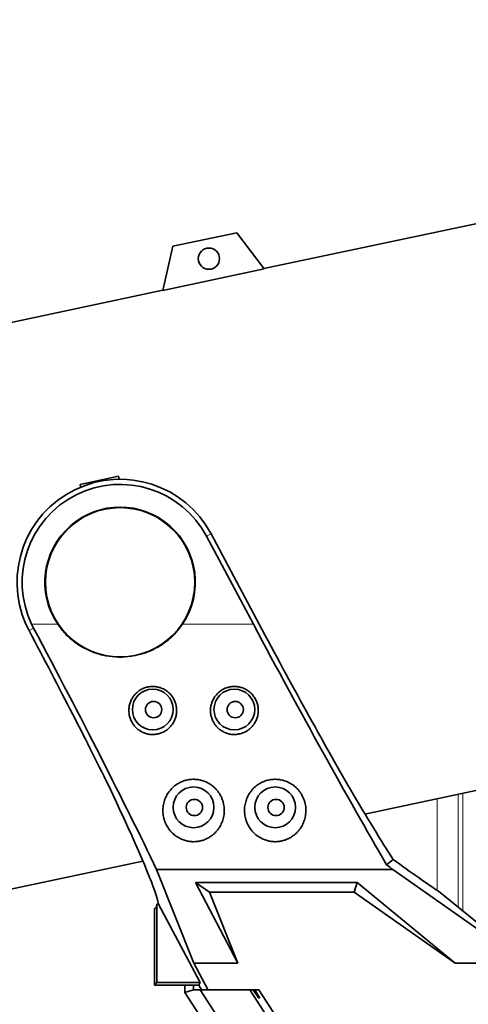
# Model space of a CAD drawing. Header units: millimetres. Extents: x 0 to 14900, y 0 to 10500.
# Tile 6 of 51: x 3054 to 3329, y 5952 to 6555. Entities that reach past the tile are written whole.
import ezdxf

# ---------------------------------------------------------------- set-up
doc = ezdxf.new("R2010")
doc.units = ezdxf.units.MM
doc.header["$LTSCALE"] = 25
doc.styles.add('SLDTEXTSTYLE0', font='TXT', dxfattribs={"width": 0.605})
doc.dimstyles.new('SLDDIMSTYLE0', dxfattribs={"dimtxt": 87.5, "dimasz": 87.5, "dimexe": 0, "dimexo": 0.0625, "dimgap": 21.875, "dimtad": 1, "dimdec": 0, "dimrnd": 1e-09, "dimzin": 12, "dimdsep": 46, "dimtxsty": 'SLDTEXTSTYLE0', "dimsah": 1, "dimcen": 0.09, "dimadec": 0, "dimazin": 3, "dimtfac": 1, "dimtofl": 0, "dimtmove": 0, "dimatfit": 3, "dimfxl": 1, "dimfrac": 2, "dimtolj": 1, "dimtzin": 12, "dimarcsym": 0})

# ---------------------------------------------------------------- blocks, each defined once
blk = doc.blocks.new('_D')
at = {"color": 7, "linetype": 'Continuous', "lineweight": 0}
for p, q in [((2277.28, 6302.45), (2277.28, 4789.94)), ((3464.77, 5441.45), (3464.77, 4789.94)), ((2277.28, 4827.44), (3464.77, 4827.44))]:
    blk.add_line(p, q, dxfattribs=at)
at = {"color": 7, "linetype": 'Continuous', "lineweight": 18}
for points in [[(2277.28, 4827.44), (2364.78, 4814.94), (2364.78, 4839.94)], [(3464.77, 4827.44), (3377.27, 4839.94), (3377.27, 4814.94)]]:
    blk.add_solid(points, dxfattribs=at)
at = {"color": 7, "linetype": 'Continuous', "lineweight": 18, "insert": (2737.34, 4940.24), "char_height": 87.5, "attachment_point": 1, "style": 'SLDTEXTSTYLE0'}
blk.add_mtext('1187', dxfattribs=at)
blk = doc.blocks.new('_D_2')
at = {"color": 7, "linetype": 'Continuous', "lineweight": 0}
for p, q in [((1556.82, 6782.11), (1556.82, 4519.96)), ((3464.77, 5441.45), (3464.77, 4519.96)), ((1556.82, 4557.46), (3464.77, 4557.46))]:
    blk.add_line(p, q, dxfattribs=at)
at = {"color": 7, "linetype": 'Continuous', "lineweight": 18}
for points in [[(1556.82, 4557.46), (1644.32, 4544.96), (1644.32, 4569.96)], [(3464.77, 4557.46), (3377.27, 4569.96), (3377.27, 4544.96)]]:
    blk.add_solid(points, dxfattribs=at)
at = {"color": 7, "linetype": 'Continuous', "lineweight": 18, "insert": (2377.11, 4670.25), "char_height": 87.5, "attachment_point": 1, "style": 'SLDTEXTSTYLE0'}
blk.add_mtext('1908', dxfattribs=at)

msp = doc.modelspace()

# ---------------------------------------------------------------- linework, layer by layer
at = {"color": 7, "linetype": 'Continuous', "lineweight": 35}
for p, q in [((3414.8479547, 6447.6163738), (3203.832569, 6402.7609434)), ((3187.2315615, 6424.7906579), (3148.1057603, 6416.4737068)), ((3203.9598411, 6402.5920519), (3187.2315615, 6424.7906579)), ((3148.1057603, 6416.4737068), (3141.8533724, 6389.3901123)), ((3203.9598411, 6402.5920519), (3141.8533724, 6389.3901123)), ((3141.9009418, 6389.5961697), (2974.2565887, 6353.9600971)), ((3091.2233026, 6270.4552627), (3114.6987834, 6275.4454334)), ((3115.1957185, 6273.5909379), (3114.6987834, 6275.4454334)), ((3091.4947353, 6268.741641), (3091.2233026, 6270.4552627)), ((3197.4138858, 6184.699066), (3168.7450204, 6238.6173598)), ((3171.5214198, 6240.0935975), (3200.9752146, 6184.699066)), ((3060.0128442, 6180.8034362), (3058.1126258, 6184.699066)), ((3062.7907208, 6182.2804594), (3061.5746459, 6184.699066)), ((3265.7815578, 6068.3326923), (3485.5420395, 6115.0470632)), ((3044.9506735, 6021.3907864), (3129.7719053, 6039.4211914)), ((3282.9350638, 6040.5213215), (3278.9791622, 6037.2658342)), ((3138.1574587, 6034.2863006), (3282.8565281, 6034.2863006)), ((3161.0020649, 5976.80976), (3138.1574587, 6034.2863006)), ((3282.8565281, 6034.2863006), (3352.0695608, 5985.4996411)), ((3161.9120766, 6026.3174903), (3260.9549936, 6026.3174903)), ((3187.9043671, 5976.80976), (3161.9120766, 6026.3174903)), ((3161.9120766, 6026.3174903), (3170.5595034, 6020.449066)), ((3260.9549936, 6026.3174903), (3259.0945966, 6020.449066)), ((3260.9549936, 6026.3174903), (3321.0051423, 5976.80976)), ((3170.5595034, 6020.449066), (3187.9043671, 5976.80976)), ((3259.0945966, 6020.449066), (3170.5595034, 6020.449066)), ((3321.0051423, 5976.80976), (3259.0945966, 6020.449066)), ((3310.7900183, 6020.9756419), (3348.1994149, 5990.579233)), ((3139.3173242, 6013.1275687), (3138.3836117, 6016.4995966)), ((3136.7681648, 6010.449066), (3137.8163204, 6010.7981673)), ((3136.7681648, 5963.449066), (3136.7681648, 6010.449066)), ((3137.8163204, 6010.7981673), (3138.3403982, 6013.1275687)), ((3138.3403982, 5965.0212994), (3138.3403982, 6013.1275687)), ((3138.3403982, 6013.1275687), (3139.3173242, 6013.1275687)), ((3164.8958813, 5965.0212994), (3139.3173242, 6013.1275687)), ((3169.5901211, 5960.6579755), (3161.0020649, 5976.80976)), ((3161.0020649, 5976.80976), (3187.9043671, 5976.80976)), ((3321.0051423, 5976.80976), (3352.7681648, 5976.80976)), ((3138.3403982, 5965.0212994), (3136.7681648, 5963.449066)), ((3164.8958813, 5965.0212994), (3138.3403982, 5965.0212994)), ((3163.9511882, 5963.449066), (3164.8958813, 5965.0212994)), ((3163.9511882, 5963.449066), (3136.7681648, 5963.449066)), ((3155.4325111, 5959.0004237), (3155.4325111, 5963.449066)), ((3160.7629777, 5960.5793799), (3155.4325111, 5959.0004237)), ((3155.4325111, 5959.0004237), (3216.8348807, 5864.449066)), ((3160.7629777, 5960.5793799), (3160.7629777, 5963.449066)), ((3160.7629777, 5960.5793799), (3160.8495741, 5960.449066)), ((3164.7948697, 5960.449066), (3160.8495741, 5960.449066)), ((3165.5463165, 5960.449066), (3163.9511882, 5963.449066)), ((3197.0071071, 5910.8465704), (3164.7948697, 5960.449066)), ((3164.7948697, 5960.449066), (3165.5463165, 5960.449066)), ((3165.5463165, 5960.449066), (3169.373789, 5960.449066)), ((3169.373789, 5960.449066), (3169.5901211, 5960.6579755)), ((3169.373789, 5960.449066), (3169.9519629, 5960.449066)), ((3169.9519629, 5960.449066), (3169.5901211, 5960.6579755)), ((3169.9519629, 5960.449066), (3200.8388681, 5960.449066)), ((3195.1934157, 5960.449066), (3226.8420836, 5911.7143913)), ((3197.192729, 5960.449066), (3200.6490049, 5955.449066)), ((3198.2234291, 5960.449066), (3201.273896, 5955.449066)), ((3201.273896, 5955.449066), (3198.2297626, 5960.449066)), ((3200.8388681, 5960.449066), (3229.4128022, 5916.449066))]:
    msp.add_line(p, q, dxfattribs=at)
at = {"color": 8, "linetype": 'Continuous', "lineweight": 18}
for p, q in [((3171.5214198, 6240.0935975), (3168.7450204, 6238.6173598)), ((3061.5746459, 6184.699066), (3077.5641342, 6184.699066)), ((3153.9721955, 6184.699066), (3197.4138858, 6184.699066)), ((3060.0128442, 6180.8034362), (3062.7907208, 6182.2804594)), ((3322.8034751, 6080.4538115), (3322.8034751, 6011.214299)), ((3325.7468136, 6008.8227363), (3325.7468136, 6081.0794754)), ((3310.0755531, 6077.7482437), (3310.0755531, 6021.4532085)), ((3200.6490049, 5955.449066), (3201.273896, 5955.449066))]:
    msp.add_line(p, q, dxfattribs=at)
at = {"color": 7, "linetype": 'Continuous', "lineweight": 35}
for centre, radius in [((3170.1637463, 6408.894442), 6.5), ((3115.7681648, 6210.449066), 45.7636552), ((3135.7681648, 6132.449066), 12.5), ((3185.7681648, 6132.449066), 12.5), ((3136.2681648, 6132.349066), 5), ((3186.2681648, 6132.349066), 5), ((3160.7681648, 6072.449066), 12.5), ((3210.7681648, 6072.449066), 12.5), ((3161.2681648, 6072.349066), 5), ((3211.2681648, 6072.349066), 5)]:
    msp.add_circle(centre, radius, dxfattribs=at)
at = {"color": 7, "linetype": 'Continuous', "lineweight": 18}
msp.add_arc((3784.7681648, 6352.449066), 1507.49, 103.3337430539, 206.6668588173, dxfattribs=at)
at = {"color": 7, "linetype": 'Continuous', "lineweight": 35}
for radius, start, end in [(63.1444668, 28, 204.0663973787), (60, 28, 205.4146863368), (46.0717968, 326.0195314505, 213.9804685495)]:
    msp.add_arc((3115.7681648, 6210.449066), radius, start, end, dxfattribs=at)
for centre, major_axis, ratio, start_param, end_param in [((3211.0656464, 6184.699066), (-122.5925173, 229.9301171), 0.0462452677, 1.5461445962, 2.2419633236), ((3211.0656464, 6184.699066), (-90.6118606, 169.9483475), 0.0462452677, 1.5461445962, 2.1853814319), ((3047.853719, 6184.699066), (-90.6118606, 169.9483475), 0.0462452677, 4.048500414, 4.6648197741), ((3047.853719, 6184.699066), (-122.5925173, 229.9301171), 0.0462452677, 3.9749188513, 4.6772213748), ((3010.8688893, 6250.2418082), (-127.9226268, 239.9270788), 0.0462452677, 3.3457999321, 3.9183788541), ((3178.3510877, 6250.2418082), (-127.9226268, 239.9270788), 0.0462452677, 2.3155029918, 2.6091799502), ((3034.5263509, 6250.2418082), (295.9391536, -239.8012911), 0.0329941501, 5.7347286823, 5.9422839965), ((3112.2014462, 6184.699066), (283.6083556, -229.8095706), 0.0329941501, 5.3675120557, 5.3845117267)]:
    msp.add_ellipse(centre, major_axis=major_axis, ratio=ratio, start_param=start_param, end_param=end_param, dxfattribs=at)
for points, knots in [([(3077.5641342, 6184.699066), (3079.0851659, 6182.6711841), (3082.1274843, 6178.6150801), (3087.8911701, 6173.6044211), (3094.3436261, 6169.5785086), (3101.4333591, 6166.633904), (3108.976379, 6164.8973822), (3116.7978278, 6164.4017729), (3124.6219717, 6165.2397695), (3132.2292868, 6167.3594541), (3139.3623841, 6170.7504254), (3145.3624432, 6174.9827564), (3150.2790232, 6179.6786253), (3152.7411772, 6183.025639), (3153.9721955, 6184.699066)], [0, 0, 0, 0, 0.0845209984, 0.1690561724, 0.2534882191, 0.3379276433, 0.4244844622, 0.5110430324, 0.5986345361, 0.6862235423, 0.7737967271, 0.8613599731, 0.930683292, 1, 1, 1, 1]), ([(3124.9651232, 6121.9005302), (3125.2410386, 6121.610207), (3125.7947224, 6121.0276106), (3126.7196665, 6120.2376515), (3127.7128993, 6119.5146347), (3129.1130904, 6118.6688155), (3130.6210801, 6117.999253), (3132.2038131, 6117.525654), (3133.7964771, 6117.1948928), (3135.8162358, 6117.033943), (3138.1868557, 6117.2374695), (3140.4818138, 6117.82009), (3142.6320563, 6118.7520589), (3144.6157603, 6120.0220627), (3146.0854313, 6121.3373211), (3147.133084, 6122.531987), (3147.855024, 6123.5055408), (3148.4984326, 6124.5416545), (3149.0588134, 6125.6369834), (3149.5306798, 6126.7865756), (3149.9079815, 6127.9843535), (3150.1852748, 6129.2240281), (3150.3554505, 6130.4854552), (3150.4169268, 6131.7598992), (3150.3689647, 6133.0420594), (3150.2075575, 6134.3329797), (3149.9336165, 6135.6002324), (3149.5527458, 6136.8315036), (3149.070334, 6138.0185864), (3148.4775523, 6139.1761431), (3147.791306, 6140.266105), (3147.0208965, 6141.2817022), (3146.1771654, 6142.2168669), (3145.2437851, 6143.0873878), (3144.24679, 6143.8658243), (3143.1982318, 6144.5481129), (3142.1095375, 6145.1328304), (3140.9631228, 6145.6280507), (3139.3555928, 6146.163844), (3137.3346054, 6146.5526388), (3134.8493459, 6146.6072714), (3132.4811788, 6146.26086), (3130.130759, 6145.5039942), (3128.0156733, 6144.4097671), (3126.0183712, 6142.91477), (3124.3733251, 6141.1857398), (3123.2375855, 6139.5099539), (3122.52314, 6138.1369387), (3122.0500737, 6137.0100015), (3121.6687896, 6135.8384243), (3121.3852834, 6134.6336864), (3121.2028179, 6133.4052019), (3121.1233279, 6132.1625126), (3121.1487493, 6130.9064617), (3121.2811815, 6129.6529815), (3121.5202254, 6128.4120998), (3121.8657141, 6127.1892264), (3122.320196, 6125.9856096), (3122.9553875, 6124.6724334), (3123.8037799, 6123.2766315), (3124.5770369, 6122.3603822), (3124.9651232, 6121.9005302)], [0, 0, 0, 0, 0.01311473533, 0.02631755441, 0.03964768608, 0.05307500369, 0.07936476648, 0.0926724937, 0.10622572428, 0.13159170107, 0.15736105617, 0.18221168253, 0.20742830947, 0.23274587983, 0.25841817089, 0.27157701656, 0.28482226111, 0.29822101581, 0.31170798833, 0.32536458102, 0.33920909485, 0.35314870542, 0.36728370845, 0.38118979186, 0.39519316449, 0.40950620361, 0.42392761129, 0.43769932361, 0.45167615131, 0.46575810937, 0.48005773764, 0.49352799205, 0.50709637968, 0.52081875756, 0.53475354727, 0.54787884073, 0.56109893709, 0.57449205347, 0.58798739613, 0.61548930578, 0.64016196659, 0.66742567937, 0.6918767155, 0.71918032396, 0.74365959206, 0.77208043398, 0.79602443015, 0.80921697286, 0.82249834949, 0.83591535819, 0.84951671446, 0.86306269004, 0.87669996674, 0.89047716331, 0.90444509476, 0.91826201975, 0.93217341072, 0.94638321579, 0.96069658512, 0.98027419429, 1, 1, 1, 1]), ([(3174.9856971, 6121.8778815), (3175.2621489, 6121.5882005), (3175.8169093, 6121.006893), (3176.7432615, 6120.2190201), (3177.7377401, 6119.4981993), (3179.1393175, 6118.6554146), (3180.6482823, 6117.989034), (3182.2315411, 6117.5186822), (3183.8244809, 6117.1911092), (3185.8440798, 6117.0340916), (3188.2139032, 6117.2420647), (3190.5074873, 6117.8288894), (3192.6560096, 6118.764838), (3194.6374918, 6120.038591), (3196.104931, 6121.356785), (3197.1505265, 6122.5536325), (3197.8707832, 6123.528769), (3198.5123632, 6124.5663516), (3199.0707542, 6125.6629939), (3199.5404825, 6126.813728), (3199.9155127, 6128.0124597), (3200.1904206, 6129.2529234), (3200.3581184, 6130.5148788), (3200.4170577, 6131.7895776), (3200.3665284, 6133.0717124), (3200.2025203, 6134.3623933), (3199.9260193, 6135.6291268), (3199.5426724, 6136.8596058), (3199.0579026, 6138.045637), (3198.4628323, 6139.2019249), (3197.7744533, 6140.2904183), (3197.0020865, 6141.3043685), (3196.1565904, 6142.2377338), (3195.2215956, 6143.1062868), (3194.2231788, 6143.8826517), (3193.1733954, 6144.562789), (3192.0836717, 6145.1452971), (3190.9364206, 6145.6382095), (3189.3279941, 6146.1708115), (3187.3064224, 6146.5556409), (3184.8212104, 6146.6054632), (3182.4538308, 6146.2545116), (3180.1049094, 6145.4931569), (3177.9919361, 6144.394901), (3175.9974438, 6142.8960683), (3174.3556408, 6141.1638537), (3173.223035, 6139.4858158), (3172.5111625, 6138.1113461), (3172.0402101, 6136.983403), (3171.6611394, 6135.8109885), (3171.3799237, 6134.6055872), (3171.1998115, 6133.3766186), (3171.1227231, 6132.1336277), (3171.1505973, 6130.877467), (3171.2855037, 6129.6241004), (3171.5270202, 6128.3835565), (3171.8749666, 6127.1612441), (3172.3318997, 6125.9583923), (3172.9698291, 6124.6462789), (3173.821223, 6123.2519118), (3174.5965638, 6122.3370424), (3174.9856971, 6121.8778815)], [0, 0, 0, 0, 0.0131107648, 0.026309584, 0.0396356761, 0.0530589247, 0.0793407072, 0.0926443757, 0.1061934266, 0.1315537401, 0.1573171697, 0.1821677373, 0.2073841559, 0.2327068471, 0.258384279, 0.2715466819, 0.284795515, 0.2981979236, 0.3116885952, 0.3253477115, 0.3391948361, 0.353137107, 0.3672748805, 0.381181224, 0.3951848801, 0.4094982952, 0.4239201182, 0.437690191, 0.4516653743, 0.4657456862, 0.4800436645, 0.493511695, 0.5070778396, 0.520797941, 0.5347304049, 0.5478539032, 0.5610721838, 0.5744634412, 0.5879568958, 0.6154566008, 0.6401272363, 0.6673903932, 0.6918408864, 0.7191455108, 0.7436256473, 0.7720491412, 0.7959953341, 0.8091897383, 0.8224729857, 0.8358918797, 0.8494951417, 0.8630432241, 0.876682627, 0.8904619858, 0.9044321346, 0.9182504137, 0.9321631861, 0.9463744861, 0.9606894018, 0.980270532, 1, 1, 1, 1]), ([(3147.4793725, 6056.992175), (3148.1167036, 6056.390857), (3149.1092958, 6055.4543523), (3150.7477235, 6054.3073364), (3152.0796398, 6053.5289234), (3153.7853474, 6052.719091), (3155.7783074, 6052.0113315), (3158.3374759, 6051.4814544), (3161.031626, 6051.3151263), (3163.7207986, 6051.5570765), (3166.2536643, 6052.1594822), (3168.6145859, 6053.0701632), (3170.8421104, 6054.2992742), (3172.6893991, 6055.6763216), (3174.1746735, 6057.0725098), (3175.4386899, 6058.5074675), (3176.5169227, 6060.0199087), (3177.4176986, 6061.5879406), (3178.1142161, 6063.081924), (3178.6838756, 6064.6373439), (3179.1338099, 6066.2910099), (3179.4447541, 6068.0396046), (3179.5961656, 6069.8824793), (3179.570435, 6071.7618118), (3179.3600837, 6073.6422055), (3178.9658065, 6075.5006236), (3178.3850691, 6077.3334377), (3177.602307, 6079.1455952), (3176.6557396, 6080.8291777), (3175.5764205, 6082.3674516), (3174.3921174, 6083.755329), (3173.0408067, 6085.0574716), (3171.6196548, 6086.174779), (3170.1640139, 6087.1115448), (3168.7062005, 6087.8797333), (3167.1557803, 6088.5278657), (3165.1293545, 6089.1657781), (3162.5795866, 6089.6273049), (3159.6068378, 6089.6752652), (3156.7077238, 6089.2588552), (3153.9803688, 6088.4263825), (3151.4204084, 6087.1938423), (3148.8629013, 6085.4480435), (3146.8022682, 6083.4477554), (3145.3393539, 6081.5220234), (3144.4270409, 6080.0457215), (3143.7296104, 6078.6852105), (3143.143607, 6077.2766665), (3142.6576793, 6075.786084), (3142.2857025, 6074.2186383), (3142.0422517, 6072.5819625), (3141.9387747, 6070.9255029), (3141.9779485, 6069.2224082), (3142.1736079, 6067.4786237), (3142.5398339, 6065.7095533), (3143.0756552, 6063.9615463), (3143.744928, 6062.3436692), (3144.5188739, 6060.858494), (3145.3736963, 6059.5077208), (3146.3469929, 6058.2047321), (3147.1011188, 6057.3972108), (3147.4793725, 6056.992175)], [0, 0, 0, 0, 0.0224661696, 0.034989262, 0.0500342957, 0.0605161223, 0.0809242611, 0.1004872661, 0.1218456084, 0.1435925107, 0.1632285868, 0.1831267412, 0.2042391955, 0.2255890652, 0.2409879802, 0.2565152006, 0.2753357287, 0.2899324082, 0.3046968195, 0.3195436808, 0.3345577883, 0.3509734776, 0.3674982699, 0.3843735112, 0.4013737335, 0.4178895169, 0.4345353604, 0.4516207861, 0.4688722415, 0.4837675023, 0.4989354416, 0.5142483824, 0.529871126, 0.5428124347, 0.5558622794, 0.5691487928, 0.5825634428, 0.6058138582, 0.6294576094, 0.6515424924, 0.6739590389, 0.6962532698, 0.7188511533, 0.7484178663, 0.7664549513, 0.7794180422, 0.7924578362, 0.8056475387, 0.8189090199, 0.8334156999, 0.8480948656, 0.8628588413, 0.8777939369, 0.8938814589, 0.9101799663, 0.9265850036, 0.9432109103, 0.957247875, 0.9713596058, 0.9856345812, 1, 1, 1, 1]), ([(3197.4988516, 6056.9723795), (3198.1365645, 6056.3724277), (3199.1297506, 6055.4380514), (3200.7684813, 6054.2940861), (3202.100378, 6053.5179739), (3203.8057291, 6052.7108619), (3205.7978329, 6052.0059797), (3208.3556265, 6051.4791445), (3211.048107, 6051.3154491), (3213.7359145, 6051.559576), (3216.2675686, 6052.1638149), (3218.6278047, 6053.0763325), (3220.8546254, 6054.3073147), (3222.7012962, 6055.686206), (3224.185883, 6057.0840677), (3225.4491532, 6058.5206673), (3226.5264482, 6060.0346593), (3227.4261182, 6061.6041421), (3228.1214756, 6063.0993789), (3228.6898325, 6064.6560164), (3229.1382278, 6066.3107257), (3229.4474199, 6068.0601575), (3229.596888, 6069.903637), (3229.5690835, 6071.7834571), (3229.3565687, 6073.6639568), (3228.9601301, 6075.5220717), (3228.3773082, 6077.3541711), (3227.592471, 6079.1654156), (3226.6440297, 6080.8477844), (3225.5631135, 6082.3845791), (3224.3775455, 6083.7707662), (3223.0251465, 6085.0710689), (3221.6031722, 6086.1865253), (3220.146958, 6087.1214714), (3218.6887946, 6087.8879063), (3217.1382263, 6088.534252), (3215.1117227, 6089.1699919), (3212.5621465, 6089.6289622), (3209.5899017, 6089.6741733), (3206.691598, 6089.2552335), (3203.9651303, 6088.4204163), (3201.4063058, 6087.1856878), (3198.8501562, 6085.4375694), (3196.7911033, 6083.4353215), (3195.3296964, 6081.5080389), (3194.4185546, 6080.0306778), (3193.7222191, 6078.6692601), (3193.1373935, 6077.2598886), (3192.6527538, 6075.768529), (3192.2821805, 6074.2003656), (3192.0402548, 6072.5630432), (3191.9383891, 6070.9060382), (3191.9792961, 6069.2025573), (3192.1768038, 6067.4585564), (3192.5449808, 6065.6894534), (3193.0828336, 6063.9415494), (3193.754206, 6062.3236772), (3194.5303884, 6060.8384197), (3195.3876491, 6059.4874978), (3196.3635843, 6058.1845468), (3197.119631, 6057.3772875), (3197.4988516, 6056.9723795)], [0, 0, 0, 0, 0.022444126, 0.0349549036, 0.0499851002, 0.060456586, 0.0808444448, 0.1003876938, 0.1217342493, 0.1434687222, 0.1631049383, 0.1830030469, 0.2041232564, 0.2254809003, 0.2408876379, 0.2564227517, 0.2752528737, 0.2898561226, 0.3046272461, 0.3194808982, 0.3345019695, 0.3509208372, 0.367448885, 0.3843276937, 0.4013316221, 0.4178447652, 0.4344880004, 0.4515709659, 0.4688200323, 0.4837093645, 0.4988712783, 0.5141781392, 0.5297946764, 0.5427308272, 0.5557754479, 0.5690565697, 0.5824657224, 0.6057105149, 0.6293484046, 0.65143206, 0.6738472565, 0.6961438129, 0.7187439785, 0.7483174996, 0.7663586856, 0.7793258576, 0.792369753, 0.8055635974, 0.8188292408, 0.8333407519, 0.8480248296, 0.8627937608, 0.8777339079, 0.8938252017, 0.9101276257, 0.9265366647, 0.943166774, 0.9572142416, 0.9713367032, 0.9856229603, 1, 1, 1, 1])]:
    msp.add_open_spline(points, degree=3, knots=knots, dxfattribs=at)

# ---------------------------------------------------------------- dimensions: what is measured, and where the dimension line sits
at = {"color": 7, "linetype": 'Continuous', "lineweight": 18}
for base, p1, picture, middle in [((3464.7681648, 4557.4582049), (1556.8213415, 6832.1130428), '_D_2', (2510.7947532, 4557.4582049)), ((3464.7681648, 4827.4442039), (2277.2781648, 6352.449066), '_D', (2871.0231648, 4827.4442039))]:
    dim = msp.add_linear_dim(base=base, p1=p1, p2=(3464.7681648, 5491.4549398), dimstyle='SLDDIMSTYLE0', dxfattribs=at)
    dim.commit()
    dim.dimension.update_dxf_attribs({"geometry": picture, "text_midpoint": middle, "dimtype": 160})

doc.saveas('drawing.dxf')
